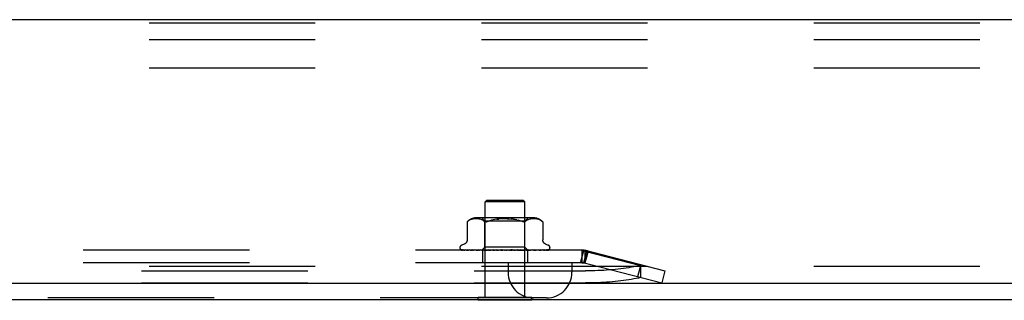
# Model space of a CAD drawing. Header units: inches. Extents: x 0 to 189, y 0 to 122.
# Tile 5 of 35: x 30.15 to 36.3, y 7.28 to 9.04. Entities that reach past the tile are written whole.
import ezdxf

# ---------------------------------------------------------------- set-up
doc = ezdxf.new("R2010")
doc.units = ezdxf.units.IN
doc.header["$LTSCALE"] = 10.388889
doc.header["$MEASUREMENT"] = 0
doc.linetypes.add('HIDDEN', pattern=[0.2, 0.1, -0.1])
doc.layers.get('0').update_dxf_attribs({"linetype": 'CONTINUOUS'})
doc.layers.add('DEFAULT_2', color=8, linetype='HIDDEN')

msp = doc.modelspace()

# ---------------------------------------------------------------- linework, layer by layer
at = {"color": 3, "linetype": 'Continuous'}
for p, q in [((41.3687, 9.0379), (22.9947, 9.0379)), ((21.2487, 7.3919), (43.1817, 7.3919)), ((21.2337, 7.2879), (43.1297, 7.2879))]:
    msp.add_line(p, q, dxfattribs=at)
at = {"color": 7, "linetype": 'Continuous'}
for p, q in [((33.0132, 7.2839), (33.0132, 7.2879)), ((33.3502, 7.2839), (33.0132, 7.2839)), ((33.3502, 7.2839), (33.3502, 7.2879))]:
    msp.add_line(p, q, dxfattribs=at)
at = {"layer": 'DEFAULT_2', "color": 8, "linetype": 'HIDDEN'}
for p, q in [((40.3067, 9.0169), (21.3067, 9.0169)), ((40.3067, 8.9129), (21.3067, 8.9129)), ((40.3067, 8.7359), (21.3067, 8.7359)), ((33.0677, 7.9089), (33.0577, 7.8989)), ((33.3057, 7.8989), (33.0577, 7.8989)), ((33.0577, 7.3019), (33.0577, 7.8989)), ((33.0677, 7.9089), (33.2957, 7.9089)), ((33.2957, 7.9089), (33.3057, 7.8989)), ((33.3057, 7.3019), (33.3057, 7.8989)), ((32.9456, 7.7745), (32.9462, 7.7751)), ((32.9456, 7.7745), (32.9456, 7.662)), ((32.9466, 7.7755), (32.946, 7.7749)), ((32.9479, 7.7766), (32.9495, 7.778)), ((32.9495, 7.778), (32.9545, 7.7816)), ((32.965, 7.7872), (32.9596, 7.7847)), ((32.9704, 7.7892), (32.9649, 7.7872)), ((32.9758, 7.7907), (32.9703, 7.7891)), ((32.9812, 7.7918), (32.9758, 7.7906)), ((32.9865, 7.7925), (32.9811, 7.7917)), ((32.9916, 7.793), (32.9864, 7.7925)), ((32.9966, 7.7933), (32.9915, 7.793)), ((33.0014, 7.7934), (32.9965, 7.7933)), ((33.0062, 7.7933), (33.0013, 7.7934)), ((33.3613, 7.7989), (33.0021, 7.7989)), ((33.011, 7.793), (33.0061, 7.7933)), ((33.016, 7.7925), (33.011, 7.793)), ((33.0212, 7.7918), (33.016, 7.7925)), ((33.0266, 7.7907), (33.0211, 7.7918)), ((33.0321, 7.7892), (33.0265, 7.7907)), ((33.0376, 7.7871), (33.032, 7.7892)), ((33.0564, 7.7789), (33.0364, 7.7989)), ((33.043, 7.7846), (33.0376, 7.7872)), ((33.0481, 7.7816), (33.043, 7.7847)), ((33.0481, 7.7816), (33.053, 7.778)), ((33.3069, 7.7789), (33.0564, 7.7789)), ((33.0564, 7.6159), (33.0564, 7.7789)), ((33.1305, 7.7906), (33.1428, 7.7919)), ((33.2328, 7.7906), (33.2447, 7.7889)), ((33.3069, 7.7789), (33.3269, 7.7989)), ((33.3069, 7.6159), (33.3069, 7.7789)), ((33.3153, 7.7816), (33.3104, 7.778)), ((33.3204, 7.7847), (33.3152, 7.7816)), ((33.3258, 7.7872), (33.3203, 7.7846)), ((33.3313, 7.7892), (33.3257, 7.7871)), ((33.3368, 7.7907), (33.3313, 7.7892)), ((33.3422, 7.7918), (33.3368, 7.7907)), ((33.3474, 7.7925), (33.3422, 7.7918)), ((33.3524, 7.793), (33.3473, 7.7925)), ((33.3572, 7.7933), (33.3523, 7.793)), ((33.362, 7.7934), (33.3571, 7.7933)), ((33.3669, 7.7933), (33.3619, 7.7934)), ((33.3718, 7.793), (33.3667, 7.7933)), ((33.3769, 7.7925), (33.3717, 7.793)), ((33.3822, 7.7917), (33.3768, 7.7925)), ((33.3876, 7.7906), (33.3821, 7.7918)), ((33.393, 7.7891), (33.3875, 7.7907)), ((33.3984, 7.7872), (33.3929, 7.7892)), ((33.4037, 7.7847), (33.3984, 7.7872)), ((33.4176, 7.7746), (33.4177, 7.7745)), ((33.4177, 7.7745), (33.4177, 7.662)), ((32.9264, 7.6345), (32.9114, 7.6291)), ((33.4369, 7.6345), (33.4519, 7.6291)), ((33.6616, 7.5969), (24.7017, 7.5969)), ((32.9004, 7.6134), (32.9004, 7.6126)), ((32.9046, 7.6017), (32.9047, 7.6016)), ((33.0384, 7.5977), (32.9093, 7.5995)), ((33.0397, 7.5977), (32.9123, 7.5995)), ((33.0422, 7.5977), (32.916, 7.5995)), ((32.924, 7.5997), (32.924, 7.5997)), ((33.0462, 7.5977), (32.9251, 7.5995)), ((32.9324, 7.5995), (32.9319, 7.5996)), ((33.0511, 7.5977), (32.9324, 7.5995)), ((32.9472, 7.5995), (32.9469, 7.5996)), ((33.0576, 7.5977), (32.9472, 7.5995)), ((32.9578, 7.5995), (32.9577, 7.5995)), ((33.0647, 7.5977), (32.9578, 7.5995)), ((32.9579, 7.5995), (32.9578, 7.5995)), ((32.9668, 7.5983), (32.9736, 7.5975)), ((32.9736, 7.5975), (32.9791, 7.5969)), ((33.0735, 7.5977), (32.9778, 7.5995)), ((33.0825, 7.5977), (32.9914, 7.5995)), ((32.9914, 7.5995), (32.9915, 7.5995)), ((33.0024, 7.5983), (33.0102, 7.5975)), ((33.0102, 7.5975), (33.0164, 7.5969)), ((33.0933, 7.5977), (33.0157, 7.5995)), ((33.104, 7.5977), (33.0318, 7.5995)), ((33.0318, 7.5995), (33.032, 7.5995)), ((33.032, 7.5995), (33.0486, 7.5979)), ((33.0374, 7.5969), (33.0564, 7.6159)), ((33.0384, 7.5977), (33.0384, 7.5977)), ((33.0397, 7.5977), (33.0396, 7.5977)), ((33.0412, 7.5969), (33.0412, 7.5189)), ((33.0422, 7.5977), (33.0423, 7.5977)), ((33.0426, 7.5969), (33.046, 7.5977)), ((33.0462, 7.5977), (33.046, 7.5977)), ((33.0486, 7.5979), (33.0596, 7.5969)), ((33.0511, 7.5977), (33.0513, 7.5977)), ((33.0545, 7.5969), (33.0513, 7.5977)), ((33.0524, 7.5969), (33.0573, 7.5977)), ((33.3069, 7.6159), (33.0564, 7.6159)), ((33.0576, 7.5977), (33.0573, 7.5977)), ((33.1163, 7.5977), (33.0597, 7.5995)), ((33.0647, 7.5977), (33.0649, 7.5977)), ((33.0697, 7.5969), (33.0649, 7.5977)), ((33.0669, 7.5969), (33.073, 7.5977)), ((33.0735, 7.5977), (33.073, 7.5977)), ((33.1283, 7.5977), (33.0776, 7.5995)), ((33.0776, 7.5995), (33.0779, 7.5995)), ((33.0779, 7.5995), (33.1072, 7.5969)), ((33.0825, 7.5977), (33.0828, 7.5977)), ((33.0889, 7.5969), (33.0828, 7.5977)), ((33.0855, 7.5969), (33.0928, 7.5977)), ((33.0933, 7.5977), (33.0928, 7.5977)), ((33.104, 7.5977), (33.1043, 7.5977)), ((33.1115, 7.5969), (33.1043, 7.5977)), ((33.1076, 7.5969), (33.1157, 7.5977)), ((33.1418, 7.5977), (33.1082, 7.5995)), ((33.1163, 7.5977), (33.1157, 7.5977)), ((33.1547, 7.5977), (33.1274, 7.5995)), ((33.1274, 7.5995), (33.1275, 7.5995)), ((33.1275, 7.5995), (33.1575, 7.5969)), ((33.1283, 7.5977), (33.1286, 7.5977)), ((33.1367, 7.5969), (33.1286, 7.5977)), ((33.1323, 7.5969), (33.141, 7.5977)), ((33.1418, 7.5977), (33.141, 7.5977)), ((33.1547, 7.5977), (33.1548, 7.5977)), ((33.1634, 7.5969), (33.1548, 7.5977)), ((33.1589, 7.5969), (33.1678, 7.5977)), ((33.1908, 7.5969), (33.1819, 7.5977)), ((33.1862, 7.5969), (33.195, 7.5977)), ((33.2182, 7.5985), (33.2081, 7.5977)), ((33.2179, 7.5969), (33.2091, 7.5977)), ((33.2134, 7.5969), (33.2218, 7.5977)), ((33.2296, 7.5995), (33.2182, 7.5985)), ((33.2221, 7.5977), (33.2218, 7.5977)), ((33.2612, 7.5995), (33.2221, 7.5977)), ((33.2609, 7.5995), (33.2312, 7.5969)), ((33.2798, 7.5995), (33.2345, 7.5977)), ((33.2345, 7.5977), (33.2352, 7.5977)), ((33.2437, 7.5969), (33.2352, 7.5977)), ((33.2395, 7.5969), (33.2472, 7.5977)), ((33.2475, 7.5977), (33.2472, 7.5977)), ((33.3092, 7.5995), (33.2475, 7.5977)), ((33.3262, 7.5995), (33.2589, 7.5977)), ((33.2589, 7.5977), (33.2595, 7.5977)), ((33.2672, 7.5969), (33.2595, 7.5977)), ((33.261, 7.5995), (33.2612, 7.5995)), ((33.2635, 7.5969), (33.2702, 7.5977)), ((33.2705, 7.5977), (33.2702, 7.5977)), ((33.3525, 7.5995), (33.2705, 7.5977)), ((33.3674, 7.5995), (33.2804, 7.5977)), ((33.2804, 7.5969), (33.2962, 7.5983)), ((33.2804, 7.5977), (33.2809, 7.5977)), ((33.2876, 7.5969), (33.2809, 7.5977)), ((33.2845, 7.5969), (33.2899, 7.5977)), ((33.2902, 7.5977), (33.2899, 7.5977)), ((33.3897, 7.5995), (33.2902, 7.5977)), ((33.2962, 7.5983), (33.3089, 7.5995)), ((33.4018, 7.5995), (33.2983, 7.5977)), ((33.2983, 7.5977), (33.2987, 7.5977)), ((33.3042, 7.5969), (33.2987, 7.5977)), ((33.3018, 7.5969), (33.3058, 7.5977)), ((33.3059, 7.5977), (33.3058, 7.5977)), ((33.306, 7.5977), (33.3059, 7.5977)), ((33.4193, 7.5995), (33.306, 7.5977)), ((33.3257, 7.5971), (33.3069, 7.6159)), ((33.3089, 7.5995), (33.3092, 7.5995)), ((33.4283, 7.5995), (33.312, 7.5977)), ((33.312, 7.5977), (33.3123, 7.5977)), ((33.3164, 7.5969), (33.3123, 7.5977)), ((33.3147, 7.5969), (33.3172, 7.5977)), ((33.3173, 7.5977), (33.3172, 7.5977)), ((33.4403, 7.5995), (33.3173, 7.5977)), ((33.4458, 7.5995), (33.321, 7.5977)), ((33.321, 7.5977), (33.3212, 7.5977)), ((33.3222, 7.5969), (33.3222, 7.5189)), ((33.4519, 7.5995), (33.3237, 7.5977)), ((33.3237, 7.5977), (33.3237, 7.5977)), ((33.4538, 7.5995), (33.325, 7.5977)), ((33.325, 7.5977), (33.325, 7.5977)), ((33.3259, 7.5969), (33.3257, 7.5971)), ((33.3407, 7.5983), (33.3524, 7.5995)), ((33.3524, 7.5995), (33.3525, 7.5995)), ((33.3759, 7.5979), (33.3833, 7.5988)), ((33.3833, 7.5988), (33.3897, 7.5995)), ((33.3897, 7.5995), (33.3897, 7.5995)), ((33.402, 7.5995), (33.4018, 7.5995)), ((33.4196, 7.5996), (33.4193, 7.5995)), ((33.4572, 7.6006), (33.4572, 7.6007)), ((33.4629, 7.6134), (33.4629, 7.6126)), ((33.6738, 7.5989), (33.6543, 7.5234)), ((33.6616, 7.5969), (33.6616, 7.5189)), ((33.6931, 7.5939), (33.6737, 7.5184)), ((33.6738, 7.5989), (34.1817, 7.4679)), ((33.6816, 7.5919), (34.0297, 7.5021)), ((33.6816, 7.5919), (33.6816, 7.5164)), ((33.7011, 7.5919), (33.6816, 7.5164)), ((33.6616, 7.5189), (24.7017, 7.5189)), ((33.2007, 7.5189), (33.2007, 7.4589)), ((33.6007, 7.5189), (33.6007, 7.4589)), ((33.6543, 7.5234), (34.1622, 7.3924)), ((40.3067, 7.4959), (21.3067, 7.4959)), ((24.6772, 7.4679), (33.6861, 7.4679)), ((34.0302, 7.507), (34.0108, 7.4314)), ((34.0297, 7.5021), (34.0297, 7.4265)), ((34.1817, 7.4679), (34.1622, 7.3924)), ((24.6772, 7.3924), (33.6861, 7.3924)), ((33.4407, 7.2989), (24.9227, 7.2989)), ((33.3502, 7.3019), (33.0132, 7.3019)), ((33.0132, 7.2879), (33.0132, 7.3019)), ((33.3502, 7.2879), (33.3502, 7.3019))]:
    msp.add_line(p, q, dxfattribs=at)
for points in [[(32.9458, 7.7747), (32.9457, 7.7746), (32.9456, 7.7745)], [(32.9466, 7.7755), (32.9472, 7.776), (32.9479, 7.7766)], [(32.9482, 7.7769), (32.9476, 7.7763), (32.9471, 7.7759)], [(32.9596, 7.7847), (32.9545, 7.7816), (32.9495, 7.778)], [(33.0662, 7.7747), (33.0636, 7.7745), (33.0612, 7.7747), (33.0589, 7.7751), (33.0568, 7.7757), (33.0548, 7.7767), (33.053, 7.778)], [(33.0662, 7.7747), (33.0689, 7.7751), (33.0718, 7.7757)], [(33.0782, 7.778), (33.0749, 7.7767), (33.0718, 7.7757)], [(33.1948, 7.7932), (33.1817, 7.7934), (33.1685, 7.7932), (33.1555, 7.7927), (33.1428, 7.7919), (33.1305, 7.7906), (33.1187, 7.7889), (33.1074, 7.7868), (33.0969, 7.7843), (33.0871, 7.7813), (33.0782, 7.778)], [(33.0782, 7.778), (33.0872, 7.7813), (33.0969, 7.7843), (33.1074, 7.7868)], [(33.1948, 7.7932), (33.2078, 7.7927), (33.2205, 7.7919)], [(33.2559, 7.7868), (33.2447, 7.7889), (33.2328, 7.7906), (33.2205, 7.7919)], [(33.2559, 7.7868), (33.2665, 7.7843), (33.2762, 7.7813)], [(33.2851, 7.778), (33.2762, 7.7813), (33.2665, 7.7843)], [(33.2997, 7.7745), (33.2971, 7.7747), (33.2944, 7.7751), (33.2915, 7.7757), (33.2884, 7.7767), (33.2851, 7.778)], [(33.2997, 7.7745), (33.3021, 7.7747), (33.3044, 7.7751)], [(33.3104, 7.778), (33.3086, 7.7767), (33.3065, 7.7757), (33.3044, 7.7751)], [(33.4037, 7.7847), (33.4088, 7.7816), (33.4138, 7.778)], [(33.4138, 7.778), (33.415, 7.7769), (33.416, 7.7761), (33.4168, 7.7754), (33.4173, 7.7749)], [(33.4176, 7.7746), (33.4173, 7.7749), (33.4168, 7.7754), (33.416, 7.7761), (33.415, 7.7769), (33.4138, 7.778)], [(32.9456, 7.6619), (32.9456, 7.6607), (32.9454, 7.6582), (32.9449, 7.6557), (32.9443, 7.6534), (32.9435, 7.6512), (32.9426, 7.6491), (32.9415, 7.6471), (32.9404, 7.6452), (32.9391, 7.6435), (32.9377, 7.6419), (32.9362, 7.6405), (32.9347, 7.6392), (32.9331, 7.638), (32.9315, 7.637), (32.9299, 7.636), (32.9282, 7.6352), (32.9264, 7.6345)], [(33.4369, 7.6345), (33.4351, 7.6352), (33.4335, 7.636), (33.4318, 7.637), (33.4302, 7.638), (33.4286, 7.6392), (33.4271, 7.6405), (33.4256, 7.6419), (33.4243, 7.6435), (33.423, 7.6452), (33.4218, 7.6471), (33.4207, 7.6491), (33.4198, 7.6512), (33.419, 7.6534), (33.4184, 7.6557), (33.418, 7.6582), (33.4177, 7.6607), (33.4177, 7.6619)], [(32.9114, 7.5969), (32.9101, 7.5974), (32.909, 7.598), (32.9079, 7.5986), (32.907, 7.5993), (32.9063, 7.5999), (32.9057, 7.6004), (32.9052, 7.6009), (32.9049, 7.6013), (32.9047, 7.6015), (32.9046, 7.6017), (32.9046, 7.6017)], [(32.9093, 7.5995), (32.909, 7.5995), (32.9084, 7.5996), (32.9079, 7.5997), (32.9074, 7.5999), (32.9069, 7.6001), (32.9064, 7.6003), (32.906, 7.6005), (32.9057, 7.6007), (32.9057, 7.6008)], [(32.9057, 7.6008), (32.9065, 7.6002), (32.9077, 7.5995), (32.909, 7.5988), (32.9103, 7.5983), (32.9117, 7.5978), (32.9132, 7.5973), (32.9148, 7.5969)], [(32.9123, 7.5995), (32.9119, 7.5996), (32.9114, 7.5996), (32.9109, 7.5997), (32.9105, 7.5999), (32.9101, 7.6), (32.9099, 7.6001), (32.9098, 7.6001), (32.9098, 7.6002)], [(32.9098, 7.6002), (32.9099, 7.6001), (32.91, 7.6)], [(32.91, 7.6), (32.9106, 7.5997), (32.911, 7.5994), (32.9114, 7.5991), (32.9119, 7.5988), (32.9124, 7.5985), (32.9129, 7.5982), (32.9135, 7.5979), (32.9142, 7.5976), (32.9148, 7.5973), (32.9155, 7.597), (32.9159, 7.5969)], [(32.916, 7.5995), (32.9154, 7.5996), (32.9149, 7.5997), (32.9147, 7.5997)], [(32.9147, 7.5997), (32.9159, 7.5994), (32.9177, 7.5989), (32.9196, 7.5985), (32.9216, 7.598), (32.9236, 7.5976), (32.9258, 7.5972), (32.9274, 7.5969)], [(32.9251, 7.5995), (32.9248, 7.5996), (32.9244, 7.5996), (32.9241, 7.5997), (32.924, 7.5997)], [(32.924, 7.5997), (32.9241, 7.5996), (32.9244, 7.5995), (32.9247, 7.5993)], [(32.9247, 7.5993), (32.9256, 7.5989), (32.9261, 7.5986), (32.9267, 7.5983), (32.9273, 7.598), (32.928, 7.5977), (32.9287, 7.5974), (32.9294, 7.5971), (32.93, 7.5969)], [(32.9319, 7.5996), (32.9337, 7.5993), (32.9363, 7.5988), (32.939, 7.5984), (32.9417, 7.5979), (32.9444, 7.5975), (32.9472, 7.5971), (32.9491, 7.5969)], [(32.9469, 7.5996), (32.9469, 7.5996), (32.9471, 7.5995), (32.9474, 7.5994), (32.9478, 7.5992), (32.9483, 7.599)], [(32.9483, 7.599), (32.9496, 7.5983), (32.9503, 7.598), (32.9511, 7.5976), (32.952, 7.5973), (32.9529, 7.597), (32.9531, 7.5969)], [(32.9577, 7.5995), (32.9601, 7.5992), (32.9668, 7.5983)], [(32.9778, 7.5995), (32.9778, 7.5995), (32.978, 7.5995), (32.9783, 7.5994), (32.9787, 7.5993), (32.9793, 7.5991), (32.9799, 7.5988), (32.9806, 7.5985), (32.982, 7.5978)], [(32.982, 7.5978), (32.9828, 7.5975), (32.9837, 7.5971), (32.9843, 7.5969)], [(32.9915, 7.5995), (32.9943, 7.5992), (33.0024, 7.5983)], [(33.0157, 7.5995), (33.016, 7.5995), (33.0163, 7.5995), (33.0168, 7.5994), (33.0173, 7.5992), (33.0179, 7.599), (33.0186, 7.5987), (33.0193, 7.5984)], [(33.0193, 7.5984), (33.0207, 7.5977), (33.0214, 7.5974), (33.0222, 7.5971), (33.0226, 7.5969)], [(33.0375, 7.5969), (33.0377, 7.5972), (33.038, 7.5974), (33.0382, 7.5975), (33.0383, 7.5976), (33.0383, 7.5977), (33.0384, 7.5977)], [(33.0379, 7.5969), (33.0383, 7.5971), (33.0387, 7.5973), (33.0391, 7.5975), (33.0396, 7.5977)], [(33.0383, 7.5969), (33.0383, 7.5971), (33.0383, 7.5973), (33.0383, 7.5975), (33.0384, 7.5977)], [(33.0394, 7.5969), (33.0396, 7.5972), (33.0397, 7.5974), (33.0398, 7.5975), (33.0398, 7.5976), (33.0397, 7.5977), (33.0397, 7.5977)], [(33.0407, 7.5969), (33.0411, 7.5972), (33.0415, 7.5974), (33.0417, 7.5975), (33.042, 7.5976), (33.0422, 7.5977), (33.0422, 7.5977)], [(33.0439, 7.5969), (33.0435, 7.5971), (33.043, 7.5973), (33.0426, 7.5975), (33.0423, 7.5977)], [(33.0465, 7.5969), (33.0465, 7.5972), (33.0465, 7.5974), (33.0465, 7.5975), (33.0464, 7.5976), (33.0462, 7.5977)], [(33.0491, 7.5969), (33.0496, 7.5972), (33.05, 7.5974), (33.0504, 7.5975), (33.0507, 7.5976), (33.051, 7.5977), (33.0511, 7.5977)], [(33.0584, 7.5969), (33.0584, 7.5972), (33.0583, 7.5974), (33.0581, 7.5975), (33.0579, 7.5976), (33.0576, 7.5977)], [(33.0597, 7.5995), (33.0598, 7.5995), (33.0603, 7.5995), (33.0609, 7.5994), (33.0615, 7.5992), (33.0622, 7.5989), (33.0629, 7.5986), (33.0636, 7.5983), (33.0644, 7.598), (33.0651, 7.5976), (33.0658, 7.5973), (33.0666, 7.5969)], [(33.0623, 7.5969), (33.0628, 7.5972), (33.0633, 7.5974), (33.0638, 7.5975), (33.0642, 7.5976), (33.0646, 7.5977), (33.0647, 7.5977)], [(33.0749, 7.5969), (33.0747, 7.5972), (33.0745, 7.5974), (33.0742, 7.5975), (33.0739, 7.5976), (33.0735, 7.5977)], [(33.0797, 7.5969), (33.0803, 7.5972), (33.0809, 7.5974), (33.0814, 7.5975), (33.0819, 7.5976), (33.0824, 7.5977), (33.0825, 7.5977)], [(33.0951, 7.5969), (33.0949, 7.5972), (33.0945, 7.5974), (33.0941, 7.5975), (33.0937, 7.5976), (33.0933, 7.5977)], [(33.1009, 7.5969), (33.1015, 7.5972), (33.1021, 7.5974), (33.1027, 7.5975), (33.1033, 7.5976), (33.1038, 7.5977), (33.104, 7.5977)], [(33.1082, 7.5995), (33.1087, 7.5995), (33.1094, 7.5993), (33.1101, 7.5991), (33.1108, 7.5989), (33.1114, 7.5986), (33.112, 7.5983), (33.1126, 7.598), (33.1137, 7.5973)], [(33.1137, 7.5973), (33.1143, 7.597), (33.1146, 7.5969)], [(33.1186, 7.5969), (33.1182, 7.5972), (33.1177, 7.5974), (33.1173, 7.5975), (33.1168, 7.5976), (33.1163, 7.5977)], [(33.1244, 7.5977), (33.1242, 7.5977), (33.1241, 7.5978), (33.124, 7.5979), (33.124, 7.598), (33.124, 7.5982), (33.1241, 7.5984), (33.1243, 7.5987), (33.1246, 7.5989), (33.1249, 7.5991), (33.1253, 7.5993), (33.1258, 7.5994), (33.1264, 7.5995), (33.1269, 7.5995), (33.1274, 7.5995)], [(33.125, 7.5969), (33.1256, 7.5972), (33.1262, 7.5974), (33.1268, 7.5975), (33.1274, 7.5976), (33.128, 7.5977), (33.1283, 7.5977)], [(33.1442, 7.5969), (33.1438, 7.5972), (33.1433, 7.5974), (33.1427, 7.5975), (33.1422, 7.5976), (33.1418, 7.5977)], [(33.1511, 7.5969), (33.1517, 7.5972), (33.1523, 7.5974), (33.1529, 7.5975), (33.1536, 7.5976), (33.1542, 7.5977), (33.1547, 7.5977)], [(33.1601, 7.5994), (33.1605, 7.5993), (33.1611, 7.5991), (33.1617, 7.5989), (33.1622, 7.5987), (33.1626, 7.5984), (33.1629, 7.5982), (33.1632, 7.598), (33.1635, 7.5978)], [(33.1694, 7.5976), (33.168, 7.5978), (33.1665, 7.5981), (33.1649, 7.5984), (33.1633, 7.5987), (33.1617, 7.5991), (33.1602, 7.5994)], [(33.1635, 7.5978), (33.1639, 7.5974), (33.1641, 7.5973), (33.1644, 7.5971), (33.1647, 7.5969)], [(33.1694, 7.5976), (33.169, 7.5976), (33.1684, 7.5977), (33.1678, 7.5977)], [(33.1713, 7.5969), (33.1707, 7.5972), (33.1702, 7.5974), (33.1696, 7.5975), (33.1694, 7.5976)], [(33.1783, 7.5969), (33.1789, 7.5972), (33.1795, 7.5974), (33.1801, 7.5975), (33.1807, 7.5976), (33.1813, 7.5977), (33.1819, 7.5977)], [(33.1987, 7.5969), (33.1981, 7.5972), (33.1975, 7.5974), (33.1969, 7.5975), (33.1963, 7.5976), (33.1956, 7.5977), (33.195, 7.5977)], [(33.2057, 7.5969), (33.2062, 7.5972), (33.2067, 7.5974), (33.2073, 7.5975), (33.2079, 7.5976), (33.2081, 7.5977)], [(33.2081, 7.5977), (33.2085, 7.5977), (33.2091, 7.5977)], [(33.2255, 7.5969), (33.2249, 7.5972), (33.2243, 7.5974), (33.2236, 7.5975), (33.223, 7.5976), (33.2224, 7.5977), (33.2221, 7.5977)], [(33.2238, 7.5969), (33.2241, 7.5971), (33.2246, 7.5973), (33.2254, 7.5979)], [(33.2254, 7.5979), (33.2259, 7.5982), (33.2264, 7.5985), (33.227, 7.5988), (33.2276, 7.599), (33.2283, 7.5993), (33.229, 7.5994), (33.2297, 7.5995)], [(33.2322, 7.5969), (33.2326, 7.5972), (33.2331, 7.5974), (33.2336, 7.5975), (33.2341, 7.5976), (33.2345, 7.5977)], [(33.2507, 7.5969), (33.2501, 7.5972), (33.2495, 7.5974), (33.2489, 7.5975), (33.2483, 7.5976), (33.2477, 7.5977), (33.2475, 7.5977)], [(33.2568, 7.5969), (33.2572, 7.5972), (33.2575, 7.5974), (33.258, 7.5975), (33.2584, 7.5976), (33.2589, 7.5977)], [(33.2734, 7.5969), (33.2728, 7.5972), (33.2722, 7.5974), (33.2717, 7.5975), (33.2711, 7.5976), (33.2706, 7.5977), (33.2705, 7.5977)], [(33.2731, 7.5969), (33.2732, 7.5969), (33.2738, 7.5972), (33.2745, 7.5976), (33.2751, 7.5979), (33.2758, 7.5982), (33.2764, 7.5985), (33.2771, 7.5988), (33.2778, 7.5991), (33.2785, 7.5993), (33.2792, 7.5995), (33.2798, 7.5995), (33.2798, 7.5995)], [(33.2788, 7.5969), (33.279, 7.5972), (33.2793, 7.5974), (33.2796, 7.5975), (33.28, 7.5976), (33.2804, 7.5977)], [(33.2928, 7.5969), (33.2923, 7.5972), (33.2917, 7.5974), (33.2912, 7.5975), (33.2907, 7.5976), (33.2903, 7.5977), (33.2902, 7.5977)], [(33.2972, 7.5969), (33.2973, 7.5972), (33.2975, 7.5974), (33.2977, 7.5975), (33.298, 7.5976), (33.2983, 7.5977)], [(33.3082, 7.5969), (33.3078, 7.5971), (33.3073, 7.5974), (33.3069, 7.5975), (33.3065, 7.5976), (33.3062, 7.5977), (33.306, 7.5977)], [(33.3115, 7.5969), (33.3115, 7.5972), (33.3115, 7.5974), (33.3116, 7.5975), (33.3118, 7.5976), (33.312, 7.5977)], [(33.319, 7.5969), (33.3186, 7.5972), (33.3182, 7.5974), (33.3179, 7.5975), (33.3176, 7.5976), (33.3174, 7.5977), (33.3173, 7.5977)], [(33.3193, 7.5969), (33.3195, 7.597), (33.3203, 7.5973), (33.3211, 7.5977), (33.3219, 7.5981), (33.3227, 7.5984), (33.3234, 7.5987), (33.3241, 7.599), (33.3248, 7.5993), (33.3254, 7.5994), (33.3259, 7.5995), (33.3263, 7.5995)], [(33.321, 7.5969), (33.3209, 7.5972), (33.3208, 7.5974), (33.3208, 7.5975), (33.3209, 7.5976), (33.321, 7.5977)], [(33.3237, 7.5969), (33.3231, 7.5971), (33.3225, 7.5973), (33.3219, 7.5975), (33.3212, 7.5977)], [(33.3229, 7.5969), (33.3231, 7.5971), (33.3233, 7.5973), (33.3235, 7.5975), (33.3237, 7.5977)], [(33.3249, 7.5969), (33.3245, 7.5972), (33.3243, 7.5974), (33.324, 7.5975), (33.3238, 7.5976), (33.3237, 7.5977), (33.3237, 7.5977)], [(33.3257, 7.5971), (33.3255, 7.5973), (33.3253, 7.5975), (33.325, 7.5977)], [(33.3256, 7.5969), (33.3253, 7.5972), (33.3251, 7.5974), (33.325, 7.5975), (33.325, 7.5976), (33.325, 7.5977), (33.325, 7.5977)], [(33.326, 7.5969), (33.3284, 7.5971), (33.3407, 7.5983)], [(33.3606, 7.5969), (33.3611, 7.5971), (33.3619, 7.5974), (33.3627, 7.5978), (33.3642, 7.5984)], [(33.3642, 7.5984), (33.3649, 7.5987), (33.3655, 7.599), (33.3661, 7.5992), (33.3666, 7.5994), (33.367, 7.5995), (33.3673, 7.5995), (33.3674, 7.5995)], [(33.3664, 7.5969), (33.3687, 7.5971), (33.3759, 7.5979)], [(33.3956, 7.5969), (33.3958, 7.597), (33.3967, 7.5973), (33.3976, 7.5977), (33.3984, 7.598), (33.3997, 7.5987)], [(33.3997, 7.5987), (33.4003, 7.5989), (33.4008, 7.5992), (33.4013, 7.5993), (33.4016, 7.5995), (33.4019, 7.5995), (33.4019, 7.5995)], [(33.4002, 7.5969), (33.4022, 7.5971), (33.4053, 7.5975), (33.4084, 7.5979), (33.4114, 7.5984), (33.4145, 7.5988), (33.4175, 7.5992), (33.4196, 7.5996)], [(33.4229, 7.5969), (33.4233, 7.597), (33.4241, 7.5973), (33.4248, 7.5977), (33.4255, 7.598), (33.4262, 7.5983), (33.4269, 7.5986)], [(33.4262, 7.5969), (33.4279, 7.5972), (33.4304, 7.5976), (33.4328, 7.598), (33.4351, 7.5984), (33.4374, 7.5988), (33.4396, 7.5993), (33.4412, 7.5996)], [(33.4269, 7.5986), (33.428, 7.5992), (33.4284, 7.5994), (33.4287, 7.5995), (33.4288, 7.5996)], [(33.4288, 7.5996), (33.4289, 7.5996), (33.429, 7.5996), (33.4289, 7.5996), (33.4286, 7.5996), (33.4283, 7.5995)], [(33.4412, 7.5996), (33.4409, 7.5996), (33.4403, 7.5995)], [(33.4415, 7.5969), (33.4422, 7.5971), (33.4428, 7.5974), (33.4434, 7.5976), (33.444, 7.5979), (33.4445, 7.5982), (33.445, 7.5985), (33.4455, 7.5987), (33.446, 7.599), (33.4464, 7.5992)], [(33.4434, 7.5969), (33.4436, 7.5969), (33.4454, 7.5973), (33.4471, 7.5977), (33.4487, 7.5982), (33.4503, 7.5986), (33.4517, 7.5991), (33.4531, 7.5996), (33.454, 7.6)], [(33.4474, 7.5998), (33.4475, 7.5998), (33.4475, 7.5999), (33.4475, 7.5999), (33.4473, 7.5998), (33.447, 7.5997), (33.4466, 7.5996), (33.446, 7.5995), (33.4458, 7.5995)], [(33.4464, 7.5992), (33.4471, 7.5996), (33.4473, 7.5998), (33.4474, 7.5998)], [(33.4509, 7.5969), (33.451, 7.5969), (33.4517, 7.5972), (33.4523, 7.5975), (33.4529, 7.5978), (33.4535, 7.5981), (33.4541, 7.5984), (33.4546, 7.5987), (33.4551, 7.599), (33.4555, 7.5993), (33.4559, 7.5996), (33.4562, 7.5999), (33.4566, 7.6001), (33.4568, 7.6003), (33.4572, 7.6006)], [(33.4513, 7.5969), (33.4516, 7.597), (33.453, 7.5975), (33.4542, 7.598), (33.4554, 7.5987), (33.4566, 7.5995)], [(33.454, 7.6), (33.4537, 7.5998), (33.4531, 7.5997), (33.4525, 7.5996), (33.4519, 7.5995)], [(33.4572, 7.6007), (33.4572, 7.6007), (33.4572, 7.6006), (33.457, 7.6005), (33.4568, 7.6004), (33.4565, 7.6002), (33.4562, 7.6001), (33.4558, 7.5999), (33.4554, 7.5998), (33.455, 7.5997), (33.4545, 7.5996), (33.454, 7.5995), (33.4538, 7.5995)], [(33.6616, 7.5969), (33.6649, 7.5968), (33.6683, 7.5963), (33.6716, 7.5956), (33.6749, 7.5947), (33.6783, 7.5934), (33.6816, 7.5919)], [(33.6616, 7.5189), (33.6649, 7.5188), (33.6683, 7.5186), (33.6716, 7.5183), (33.6749, 7.5178), (33.6783, 7.5171), (33.6816, 7.5164)], [(34.0297, 7.5021), (34.0157, 7.4989), (34.0013, 7.4958), (33.9863, 7.4929), (33.971, 7.4901), (33.9552, 7.4875), (33.939, 7.4851), (33.9225, 7.4827), (33.9057, 7.4806), (33.8885, 7.4786), (33.871, 7.4768), (33.8533, 7.4751), (33.8353, 7.4736), (33.8172, 7.4723), (33.7988, 7.4711), (33.7803, 7.4701), (33.7616, 7.4693), (33.7428, 7.4687), (33.724, 7.4683), (33.7051, 7.468), (33.6861, 7.4679)], [(34.0297, 7.4265), (34.0157, 7.4233), (34.0013, 7.4203), (33.9863, 7.4174), (33.971, 7.4146), (33.9552, 7.412), (33.939, 7.4095), (33.9225, 7.4072), (33.9057, 7.4051), (33.8885, 7.4031), (33.871, 7.4012), (33.8533, 7.3996), (33.8353, 7.3981), (33.8172, 7.3967), (33.7988, 7.3956), (33.7803, 7.3946), (33.7616, 7.3938), (33.7428, 7.3932), (33.724, 7.3927), (33.7051, 7.3925), (33.6861, 7.3924)]]:
    msp.add_lwpolyline(points, dxfattribs=at)
for centre, radius, start, end in [((33.0021, 7.7213), 0.0776, 90, 136.69924), ((33.3613, 7.7213), 0.0776, 43.30076, 90), ((32.9171, 7.6134), 0.0167, 110, 180), ((32.9171, 7.6126), 0.0167, 180, 250.05156), ((33.4462, 7.6134), 0.0167, 0, 70), ((33.4462, 7.6126), 0.0167, 308.62185, 360), ((33.6616, 7.4389), 0.158, 75.53317, 90), ((33.6616, 7.4389), 0.08, 75.53317, 90), ((33.3607, 7.4589), 0.16, 180, 270), ((33.4407, 7.4589), 0.16, 270, 360)]:
    msp.add_arc(centre, radius, start, end, dxfattribs=at)

doc.saveas('drawing.dxf')
